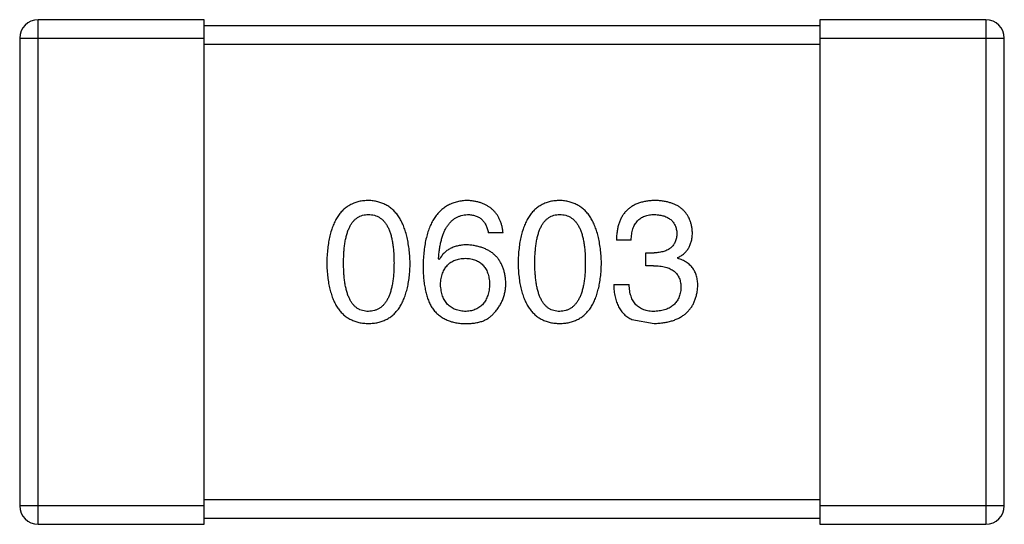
# Model space of a CAD drawing. Header units: inches. Extents: x -39 to 106, y -45 to 75.
# Tile 91 of 222: x 8.228 to 9.828, y -14.881 to -14.061. Entities that reach past the tile are written whole.
import ezdxf

# ---------------------------------------------------------------- set-up
doc = ezdxf.new("R2010")
doc.units = ezdxf.units.IN
doc.header["$LTSCALE"] = 1.21
doc.header["$MEASUREMENT"] = 0
doc.layers.get('0').update_dxf_attribs({"linetype": 'CONTINUOUS'})

msp = doc.modelspace()

# ---------------------------------------------------------------- linework, layer by layer
at = {"color": 7, "linetype": 'Continuous'}
for p, q in [((8.5282, -14.0615), (8.2582, -14.0615)), ((8.2582, -14.8815), (8.2582, -14.0615)), ((8.5282, -14.8815), (8.5282, -14.0615)), ((9.7982, -14.0615), (9.5282, -14.0615)), ((9.5282, -14.0615), (9.5282, -14.8815)), ((9.7982, -14.0615), (9.7982, -14.8815)), ((9.5282, -14.0715), (8.5282, -14.0715)), ((8.2282, -14.0915), (8.5282, -14.0915)), ((8.2282, -14.0915), (8.2282, -14.8515)), ((9.5282, -14.0915), (9.8282, -14.0915)), ((9.8282, -14.8515), (9.8282, -14.0915)), ((8.5282, -14.1015), (9.5282, -14.1015)), ((9.0137, -14.4077), (8.9897, -14.4077)), ((9.2219, -14.4197), (9.1978, -14.4197)), ((9.2459, -14.4405), (9.259, -14.4405)), ((9.2459, -14.4612), (9.2459, -14.4405)), ((8.9099, -14.4514), (8.9088, -14.4503)), ((9.258, -14.4612), (9.2459, -14.4612)), ((9.2973, -14.4481), (9.2973, -14.4492)), ((9.1935, -14.4918), (9.2186, -14.4918)), ((9.223, -14.5486), (9.259, -14.5552)), ((9.5282, -14.8415), (8.5282, -14.8415)), ((8.5282, -14.8515), (8.2282, -14.8515)), ((9.8282, -14.8515), (9.5282, -14.8515)), ((8.5282, -14.8715), (9.5282, -14.8715)), ((8.2582, -14.8815), (8.5282, -14.8815)), ((9.5282, -14.8815), (9.7982, -14.8815))]:
    msp.add_line(p, q, dxfattribs=at)
for centre, start, end in [((8.2582, -14.0915), 90, 180), ((9.7982, -14.0915), 0, 90), ((8.2582, -14.8515), 180, 270), ((9.7982, -14.8515), 270, 0)]:
    msp.add_arc(centre, 0.03, start, end, dxfattribs=at)
for points, knots in [([(8.7949, -14.3552), (8.7923, -14.3553), (8.7871, -14.3556), (8.7796, -14.3568), (8.7726, -14.359), (8.766, -14.3618), (8.76, -14.3655), (8.7545, -14.3699), (8.7495, -14.3752), (8.745, -14.3812), (8.741, -14.388), (8.7376, -14.3955), (8.7345, -14.4039), (8.7321, -14.413), (8.7301, -14.4228), (8.7286, -14.4335), (8.7276, -14.4449), (8.7273, -14.4528), (8.7272, -14.4568)], [0, 0, 0, 0, 0.057911, 0.113262, 0.165956, 0.217443, 0.268511, 0.319665, 0.372, 0.426129, 0.483365, 0.543779, 0.607756, 0.676562, 0.749704, 0.827713, 0.911177, 1, 1, 1, 1]), ([(8.8627, -14.4568), (8.8625, -14.4528), (8.8622, -14.445), (8.861, -14.4337), (8.8594, -14.4232), (8.8574, -14.4134), (8.8548, -14.4043), (8.8518, -14.396), (8.8483, -14.3885), (8.8443, -14.3817), (8.8398, -14.3757), (8.8348, -14.3704), (8.8294, -14.3659), (8.8234, -14.3622), (8.8169, -14.3593), (8.81, -14.3571), (8.8026, -14.3557), (8.7975, -14.3554), (8.7949, -14.3552)], [0, 0, 0, 0, 0.088475, 0.171606, 0.249595, 0.322626, 0.391327, 0.455765, 0.516374, 0.573675, 0.628522, 0.681161, 0.732559, 0.783563, 0.83504, 0.887639, 0.942585, 1, 1, 1, 1]), ([(8.9558, -14.3552), (8.953, -14.3554), (8.9475, -14.3557), (8.9395, -14.3572), (8.932, -14.3595), (8.925, -14.3625), (8.9186, -14.3664), (8.9127, -14.3711), (8.9074, -14.3765), (8.9027, -14.3828), (8.8984, -14.3899), (8.8947, -14.3977), (8.8915, -14.4064), (8.8889, -14.4158), (8.8867, -14.426), (8.8852, -14.4371), (8.8841, -14.4489), (8.8838, -14.457), (8.8837, -14.4612)], [0, 0, 0, 0, 0.058957, 0.115262, 0.16907, 0.221312, 0.273147, 0.324961, 0.377649, 0.432026, 0.488925, 0.549039, 0.612912, 0.680653, 0.753056, 0.830314, 0.912483, 1, 1, 1, 1]), ([(9.0137, -14.4077), (9.0135, -14.4057), (9.013, -14.4018), (9.0117, -14.3962), (9.0102, -14.3909), (9.0082, -14.386), (9.0058, -14.3814), (9.0031, -14.3772), (9, -14.3734), (8.9966, -14.3699), (8.9928, -14.3668), (8.9886, -14.364), (8.984, -14.3616), (8.9791, -14.3596), (8.9738, -14.3579), (8.9681, -14.3567), (8.9621, -14.3557), (8.9579, -14.3554), (8.9558, -14.3552)], [0, 0, 0, 0, 0.06947, 0.136096, 0.199592, 0.260665, 0.319672, 0.377156, 0.433415, 0.489984, 0.546535, 0.604276, 0.663499, 0.725182, 0.788953, 0.855683, 0.926216, 1, 1, 1, 1]), ([(9.1058, -14.3552), (9.1031, -14.3553), (9.098, -14.3556), (9.0905, -14.3568), (9.0835, -14.359), (9.0769, -14.3618), (9.0709, -14.3655), (9.0654, -14.3699), (9.0604, -14.3752), (9.0559, -14.3812), (9.0519, -14.388), (9.0484, -14.3955), (9.0454, -14.4039), (9.043, -14.413), (9.0409, -14.4228), (9.0395, -14.4335), (9.0384, -14.4449), (9.0382, -14.4528), (9.038, -14.4568)], [0, 0, 0, 0, 0.057911, 0.113262, 0.165956, 0.217443, 0.268511, 0.319665, 0.372, 0.426129, 0.483365, 0.543779, 0.607756, 0.676562, 0.749704, 0.827713, 0.911177, 1, 1, 1, 1]), ([(9.1736, -14.4568), (9.1734, -14.4528), (9.173, -14.445), (9.1719, -14.4337), (9.1703, -14.4232), (9.1682, -14.4134), (9.1657, -14.4043), (9.1627, -14.396), (9.1592, -14.3885), (9.1552, -14.3817), (9.1507, -14.3757), (9.1457, -14.3704), (9.1402, -14.3659), (9.1343, -14.3622), (9.1278, -14.3593), (9.1209, -14.3571), (9.1135, -14.3557), (9.1084, -14.3554), (9.1058, -14.3552)], [0, 0, 0, 0, 0.088475, 0.171606, 0.249595, 0.322626, 0.391327, 0.455765, 0.516374, 0.573675, 0.628522, 0.681161, 0.732559, 0.783563, 0.83504, 0.887639, 0.942585, 1, 1, 1, 1]), ([(9.2612, -14.3552), (9.2587, -14.3553), (9.2538, -14.3554), (9.2467, -14.3564), (9.2401, -14.3577), (9.234, -14.3595), (9.2283, -14.3618), (9.2231, -14.3647), (9.2184, -14.368), (9.2142, -14.3718), (9.2104, -14.3761), (9.2071, -14.3809), (9.2044, -14.3862), (9.2021, -14.3919), (9.2003, -14.3982), (9.199, -14.4049), (9.1981, -14.4121), (9.1979, -14.4171), (9.1978, -14.4197)], [0, 0, 0, 0, 0.073232, 0.142595, 0.207997, 0.270074, 0.329156, 0.386529, 0.441846, 0.496976, 0.551877, 0.607941, 0.665637, 0.725446, 0.788542, 0.855101, 0.925196, 1, 1, 1, 1]), ([(9.3213, -14.4066), (9.3212, -14.4046), (9.3208, -14.4007), (9.3198, -14.3951), (9.3183, -14.3898), (9.3165, -14.3849), (9.3141, -14.3804), (9.3114, -14.3763), (9.3083, -14.3725), (9.3047, -14.369), (9.3007, -14.366), (9.2963, -14.3634), (9.2915, -14.361), (9.2862, -14.3592), (9.2806, -14.3576), (9.2745, -14.3564), (9.268, -14.3555), (9.2635, -14.3553), (9.2612, -14.3552)], [0, 0, 0, 0, 0.067521, 0.132139, 0.193339, 0.252064, 0.309083, 0.364848, 0.420021, 0.475612, 0.532002, 0.589602, 0.649896, 0.712634, 0.778603, 0.848416, 0.922155, 1, 1, 1, 1]), ([(8.7545, -14.4568), (8.7545, -14.4537), (8.7546, -14.4475), (8.7551, -14.4386), (8.7558, -14.4303), (8.7569, -14.4226), (8.7584, -14.4155), (8.76, -14.409), (8.7621, -14.4032), (8.7645, -14.3979), (8.7671, -14.3933), (8.7701, -14.3892), (8.7735, -14.3858), (8.7771, -14.383), (8.7811, -14.3808), (8.7855, -14.3792), (8.7901, -14.3784), (8.7933, -14.3782), (8.7949, -14.3782)], [0, 0, 0, 0, 0.096452, 0.187278, 0.271765, 0.350519, 0.423437, 0.491321, 0.554011, 0.612224, 0.666281, 0.717003, 0.764884, 0.811423, 0.856783, 0.902993, 0.950236, 1, 1, 1, 1]), ([(8.7949, -14.3782), (8.7966, -14.3782), (8.7999, -14.3784), (8.8046, -14.3792), (8.8091, -14.3808), (8.8132, -14.383), (8.8169, -14.3858), (8.8204, -14.3892), (8.8234, -14.3933), (8.8262, -14.3979), (8.8287, -14.4032), (8.8308, -14.409), (8.8325, -14.4155), (8.834, -14.4226), (8.8351, -14.4303), (8.8359, -14.4386), (8.8364, -14.4475), (8.8364, -14.4537), (8.8365, -14.4568)], [0, 0, 0, 0, 0.050604, 0.098688, 0.145699, 0.191791, 0.238625, 0.286717, 0.337546, 0.391814, 0.449755, 0.512106, 0.579685, 0.652048, 0.730262, 0.814146, 0.904281, 1, 1, 1, 1]), ([(8.9088, -14.4503), (8.909, -14.4475), (8.9094, -14.442), (8.9105, -14.434), (8.9117, -14.4266), (8.9133, -14.4197), (8.9152, -14.4133), (8.9174, -14.4074), (8.9198, -14.4021), (8.9226, -14.3973), (8.9258, -14.3931), (8.9291, -14.3893), (8.9328, -14.3861), (8.9369, -14.3834), (8.9412, -14.3812), (8.9458, -14.3797), (8.9507, -14.3785), (8.9541, -14.3783), (8.9558, -14.3782)], [0, 0, 0, 0, 0.089218, 0.173709, 0.252753, 0.326963, 0.397099, 0.462534, 0.524018, 0.582178, 0.637235, 0.689955, 0.741228, 0.791618, 0.841661, 0.892925, 0.945259, 1, 1, 1, 1]), ([(8.9558, -14.3782), (8.9581, -14.3782), (8.9624, -14.3784), (8.9685, -14.3798), (8.974, -14.3821), (8.9787, -14.3854), (8.9826, -14.3897), (8.9858, -14.3948), (8.9882, -14.4009), (8.9892, -14.4053), (8.9897, -14.4077)], [0, 0, 0, 0, 0.136586, 0.261496, 0.378089, 0.490612, 0.605522, 0.725767, 0.8561, 1, 1, 1, 1]), ([(9.0654, -14.4568), (9.0654, -14.4537), (9.0654, -14.4475), (9.0659, -14.4386), (9.0667, -14.4303), (9.0677, -14.4226), (9.0692, -14.4155), (9.0709, -14.409), (9.073, -14.4032), (9.0753, -14.3979), (9.078, -14.3933), (9.081, -14.3892), (9.0844, -14.3858), (9.088, -14.383), (9.092, -14.3808), (9.0963, -14.3792), (9.101, -14.3784), (9.1042, -14.3782), (9.1058, -14.3782)], [0, 0, 0, 0, 0.096452, 0.187278, 0.271765, 0.350519, 0.423437, 0.491321, 0.554011, 0.612224, 0.666281, 0.717003, 0.764884, 0.811423, 0.856783, 0.902993, 0.950236, 1, 1, 1, 1]), ([(9.1058, -14.3782), (9.1075, -14.3782), (9.1107, -14.3784), (9.1155, -14.3792), (9.1199, -14.3808), (9.1241, -14.383), (9.1278, -14.3858), (9.1312, -14.3892), (9.1343, -14.3933), (9.1371, -14.3979), (9.1395, -14.4032), (9.1416, -14.409), (9.1434, -14.4155), (9.1448, -14.4226), (9.146, -14.4303), (9.1468, -14.4386), (9.1472, -14.4475), (9.1473, -14.4537), (9.1473, -14.4568)], [0, 0, 0, 0, 0.050604, 0.098688, 0.145699, 0.191791, 0.238625, 0.286717, 0.337546, 0.391814, 0.449755, 0.512106, 0.579685, 0.652048, 0.730262, 0.814146, 0.904281, 1, 1, 1, 1]), ([(9.2219, -14.4197), (9.222, -14.418), (9.2221, -14.4148), (9.2227, -14.41), (9.2234, -14.4056), (9.2246, -14.4016), (9.226, -14.3978), (9.2277, -14.3944), (9.2297, -14.3913), (9.2319, -14.3885), (9.2345, -14.386), (9.2373, -14.3839), (9.2404, -14.3821), (9.2438, -14.3807), (9.2475, -14.3795), (9.2515, -14.3787), (9.2557, -14.3782), (9.2586, -14.3782), (9.2601, -14.3782)], [0, 0, 0, 0, 0.078134, 0.15164, 0.221358, 0.286689, 0.348614, 0.407697, 0.464247, 0.520153, 0.574432, 0.629291, 0.684538, 0.742032, 0.801329, 0.863637, 0.930123, 1, 1, 1, 1]), ([(9.2601, -14.3782), (9.2615, -14.3782), (9.2642, -14.3783), (9.268, -14.3788), (9.2717, -14.3795), (9.2751, -14.3804), (9.2782, -14.3815), (9.2811, -14.3829), (9.2837, -14.3845), (9.2861, -14.3863), (9.2883, -14.3883), (9.2901, -14.3906), (9.2918, -14.3931), (9.2932, -14.3958), (9.2943, -14.3987), (9.2952, -14.4019), (9.2959, -14.4052), (9.2961, -14.4076), (9.2962, -14.4088)], [0, 0, 0, 0, 0.078051, 0.151197, 0.220412, 0.286742, 0.34933, 0.409464, 0.467368, 0.52298, 0.578639, 0.633998, 0.690142, 0.746855, 0.805868, 0.867776, 0.932345, 1, 1, 1, 1]), ([(9.2962, -14.4088), (9.2961, -14.41), (9.296, -14.4124), (9.2955, -14.4159), (9.2947, -14.4192), (9.2936, -14.4222), (9.2922, -14.425), (9.2905, -14.4276), (9.2886, -14.4299), (9.2864, -14.4321), (9.2839, -14.4339), (9.2812, -14.4355), (9.2782, -14.437), (9.2749, -14.4381), (9.2713, -14.439), (9.2674, -14.4398), (9.2633, -14.4403), (9.2605, -14.4404), (9.259, -14.4405)], [0, 0, 0, 0, 0.067741, 0.131599, 0.192143, 0.249977, 0.306453, 0.361639, 0.416449, 0.471489, 0.527582, 0.584873, 0.644974, 0.70814, 0.77492, 0.845909, 0.920585, 1, 1, 1, 1]), ([(9.2973, -14.4481), (9.2992, -14.4471), (9.3029, -14.4453), (9.3079, -14.4416), (9.3121, -14.4372), (9.3155, -14.4323), (9.3181, -14.4267), (9.32, -14.4205), (9.3212, -14.4138), (9.3213, -14.409), (9.3213, -14.4066)], [0, 0, 0, 0, 0.125227, 0.244792, 0.361427, 0.478215, 0.59667, 0.722058, 0.856314, 1, 1, 1, 1]), ([(8.9558, -14.4273), (8.9532, -14.4274), (8.9481, -14.4275), (8.9408, -14.4287), (8.9341, -14.4306), (8.9279, -14.4332), (8.9224, -14.4366), (8.9176, -14.4408), (8.9133, -14.4457), (8.9111, -14.4495), (8.9099, -14.4514)], [0, 0, 0, 0, 0.144617, 0.279572, 0.40596, 0.526097, 0.64389, 0.760003, 0.877724, 1, 1, 1, 1]), ([(9.0181, -14.4896), (9.018, -14.4873), (9.0178, -14.4827), (9.0168, -14.4761), (9.0153, -14.4699), (9.0136, -14.4641), (9.0112, -14.4587), (9.0084, -14.4537), (9.0052, -14.4491), (9.0015, -14.445), (8.9974, -14.4413), (8.9928, -14.438), (8.9877, -14.4352), (8.9822, -14.4328), (8.9763, -14.4307), (8.9699, -14.4292), (8.963, -14.428), (8.9583, -14.4276), (8.9558, -14.4273)], [0, 0, 0, 0, 0.071527, 0.139094, 0.20346, 0.264939, 0.323904, 0.381383, 0.437591, 0.493343, 0.549401, 0.606085, 0.664838, 0.725424, 0.788712, 0.855452, 0.925772, 1, 1, 1, 1]), ([(8.7272, -14.4568), (8.7273, -14.4608), (8.7276, -14.4684), (8.7286, -14.4795), (8.7301, -14.4898), (8.7321, -14.4993), (8.7346, -14.5081), (8.7376, -14.5162), (8.741, -14.5235), (8.7451, -14.53), (8.7495, -14.5359), (8.7545, -14.541), (8.76, -14.5453), (8.7661, -14.5488), (8.7726, -14.5515), (8.7796, -14.5536), (8.7871, -14.5548), (8.7923, -14.5551), (8.7949, -14.5552)], [0, 0, 0, 0, 0.087693, 0.170223, 0.247496, 0.319826, 0.387768, 0.451403, 0.511459, 0.568358, 0.622671, 0.675251, 0.726739, 0.778422, 0.830759, 0.884394, 0.940865, 1, 1, 1, 1]), ([(8.7949, -14.5355), (8.7933, -14.5355), (8.7901, -14.5353), (8.7855, -14.5344), (8.7811, -14.5329), (8.7772, -14.5307), (8.7735, -14.5279), (8.7701, -14.5245), (8.7671, -14.5204), (8.7645, -14.5158), (8.7621, -14.5105), (8.76, -14.5047), (8.7584, -14.4982), (8.7569, -14.4911), (8.7558, -14.4834), (8.7551, -14.4751), (8.7546, -14.4662), (8.7545, -14.46), (8.7545, -14.4568)], [0, 0, 0, 0, 0.049766, 0.097012, 0.143225, 0.188786, 0.235079, 0.282962, 0.333687, 0.387747, 0.445963, 0.508657, 0.576545, 0.649868, 0.72822, 0.812712, 0.903543, 1, 1, 1, 1]), ([(8.7949, -14.5552), (8.7976, -14.5551), (8.8028, -14.5548), (8.8103, -14.5536), (8.8173, -14.5515), (8.8238, -14.5488), (8.8298, -14.5453), (8.8353, -14.541), (8.8403, -14.5359), (8.8448, -14.5301), (8.8488, -14.5235), (8.8523, -14.5162), (8.8553, -14.5081), (8.8578, -14.4993), (8.8598, -14.4898), (8.8613, -14.4795), (8.8623, -14.4684), (8.8626, -14.4608), (8.8627, -14.4568)], [0, 0, 0, 0, 0.059134, 0.115603, 0.169236, 0.221572, 0.273254, 0.32474, 0.377319, 0.431815, 0.488555, 0.548609, 0.612242, 0.680182, 0.75251, 0.829782, 0.91231, 1, 1, 1, 1]), ([(8.8365, -14.4568), (8.8364, -14.46), (8.8364, -14.4661), (8.8359, -14.4749), (8.8351, -14.4831), (8.834, -14.4907), (8.8325, -14.4977), (8.8307, -14.5042), (8.8287, -14.51), (8.8262, -14.5153), (8.8235, -14.5199), (8.8203, -14.524), (8.817, -14.5275), (8.8132, -14.5303), (8.8091, -14.5325), (8.8046, -14.5342), (8.7999, -14.5352), (8.7966, -14.5354), (8.7949, -14.5355)], [0, 0, 0, 0, 0.094834, 0.184067, 0.267029, 0.344713, 0.417334, 0.484367, 0.546941, 0.604717, 0.65953, 0.710539, 0.759381, 0.806382, 0.853027, 0.900623, 0.949121, 1, 1, 1, 1]), ([(8.8837, -14.4612), (8.8837, -14.4648), (8.8838, -14.4716), (8.8845, -14.4817), (8.8855, -14.4911), (8.8872, -14.4999), (8.8891, -14.508), (8.8915, -14.5156), (8.8944, -14.5226), (8.8968, -14.5269), (8.8979, -14.529)], [0, 0, 0, 0, 0.151498, 0.29521, 0.430242, 0.557137, 0.677306, 0.790845, 0.898111, 1, 1, 1, 1]), ([(8.9121, -14.4918), (8.9122, -14.4901), (8.9124, -14.4869), (8.9131, -14.4821), (8.9141, -14.4777), (8.9154, -14.4736), (8.9169, -14.4698), (8.9188, -14.4664), (8.9208, -14.4632), (8.9233, -14.4604), (8.9259, -14.4578), (8.9289, -14.4557), (8.9321, -14.4537), (8.9357, -14.4522), (8.9395, -14.4509), (8.9436, -14.45), (8.948, -14.4494), (8.951, -14.4493), (8.9525, -14.4492)], [0, 0, 0, 0, 0.076072, 0.148369, 0.216753, 0.281358, 0.342792, 0.401604, 0.458929, 0.514444, 0.569818, 0.625343, 0.681554, 0.739608, 0.800134, 0.863477, 0.929547, 1, 1, 1, 1]), ([(8.9525, -14.4492), (8.954, -14.4493), (8.957, -14.4494), (8.9612, -14.45), (8.9652, -14.4509), (8.9689, -14.4521), (8.9723, -14.4537), (8.9755, -14.4555), (8.9784, -14.4576), (8.981, -14.4601), (8.9833, -14.4629), (8.9854, -14.4659), (8.9872, -14.4693), (8.9887, -14.473), (8.9899, -14.477), (8.9909, -14.4813), (8.9916, -14.4859), (8.9918, -14.4891), (8.9919, -14.4907)], [0, 0, 0, 0, 0.069884, 0.136529, 0.199638, 0.259844, 0.317774, 0.374356, 0.430026, 0.485148, 0.5409, 0.597889, 0.657472, 0.718614, 0.783613, 0.85129, 0.923712, 1, 1, 1, 1]), ([(9.038, -14.4568), (9.0382, -14.4608), (9.0384, -14.4684), (9.0395, -14.4795), (9.0409, -14.4898), (9.0429, -14.4993), (9.0454, -14.5081), (9.0484, -14.5162), (9.0519, -14.5235), (9.0559, -14.53), (9.0604, -14.5359), (9.0654, -14.541), (9.0709, -14.5453), (9.0769, -14.5488), (9.0835, -14.5515), (9.0905, -14.5536), (9.098, -14.5548), (9.1031, -14.5551), (9.1058, -14.5552)], [0, 0, 0, 0, 0.087693, 0.170223, 0.247496, 0.319826, 0.387768, 0.451403, 0.511459, 0.568358, 0.622671, 0.675251, 0.726739, 0.778422, 0.830759, 0.884394, 0.940865, 1, 1, 1, 1]), ([(9.1058, -14.5355), (9.1042, -14.5355), (9.101, -14.5353), (9.0963, -14.5344), (9.092, -14.5329), (9.088, -14.5307), (9.0843, -14.5279), (9.081, -14.5245), (9.078, -14.5204), (9.0753, -14.5158), (9.073, -14.5105), (9.0709, -14.5047), (9.0692, -14.4982), (9.0678, -14.4911), (9.0667, -14.4834), (9.0659, -14.4751), (9.0654, -14.4662), (9.0654, -14.46), (9.0654, -14.4568)], [0, 0, 0, 0, 0.049766, 0.097012, 0.143225, 0.188786, 0.235079, 0.282962, 0.333687, 0.387747, 0.445963, 0.508657, 0.576545, 0.649868, 0.72822, 0.812712, 0.903543, 1, 1, 1, 1]), ([(9.1058, -14.5552), (9.1084, -14.5551), (9.1136, -14.5548), (9.1211, -14.5536), (9.1281, -14.5515), (9.1347, -14.5488), (9.1407, -14.5453), (9.1462, -14.541), (9.1512, -14.5359), (9.1557, -14.5301), (9.1597, -14.5235), (9.1632, -14.5162), (9.1662, -14.5081), (9.1686, -14.4993), (9.1707, -14.4898), (9.1721, -14.4795), (9.1732, -14.4684), (9.1734, -14.4608), (9.1736, -14.4568)], [0, 0, 0, 0, 0.059134, 0.115603, 0.169236, 0.221572, 0.273254, 0.32474, 0.377319, 0.431815, 0.488555, 0.548609, 0.612242, 0.680182, 0.75251, 0.829782, 0.91231, 1, 1, 1, 1]), ([(9.1473, -14.4568), (9.1473, -14.46), (9.1472, -14.4661), (9.1468, -14.4749), (9.146, -14.4831), (9.1448, -14.4907), (9.1434, -14.4977), (9.1416, -14.5042), (9.1395, -14.51), (9.1371, -14.5153), (9.1343, -14.5199), (9.1312, -14.524), (9.1278, -14.5275), (9.124, -14.5303), (9.1199, -14.5325), (9.1155, -14.5342), (9.1108, -14.5352), (9.1075, -14.5354), (9.1058, -14.5355)], [0, 0, 0, 0, 0.094834, 0.184067, 0.267029, 0.344713, 0.417334, 0.484367, 0.546941, 0.604717, 0.65953, 0.710539, 0.759381, 0.806382, 0.853027, 0.900623, 0.949121, 1, 1, 1, 1]), ([(9.258, -14.4612), (9.2598, -14.4612), (9.2633, -14.4613), (9.2683, -14.4617), (9.2731, -14.4624), (9.2775, -14.4634), (9.2815, -14.4646), (9.2853, -14.4662), (9.2886, -14.4681), (9.2916, -14.4702), (9.2942, -14.4726), (9.2965, -14.4753), (9.2985, -14.4782), (9.3001, -14.4815), (9.3013, -14.4851), (9.3022, -14.4889), (9.3027, -14.493), (9.3027, -14.4958), (9.3028, -14.4973)], [0, 0, 0, 0, 0.082495, 0.159728, 0.232496, 0.300725, 0.365163, 0.425859, 0.483728, 0.538892, 0.592921, 0.646195, 0.699968, 0.754746, 0.811387, 0.870806, 0.933482, 1, 1, 1, 1]), ([(9.3301, -14.494), (9.3301, -14.4926), (9.33, -14.4898), (9.3296, -14.4857), (9.329, -14.4818), (9.3281, -14.4781), (9.3269, -14.4746), (9.3255, -14.4713), (9.3238, -14.4682), (9.322, -14.4653), (9.3198, -14.4626), (9.3173, -14.4601), (9.3146, -14.4578), (9.3116, -14.4556), (9.3084, -14.4537), (9.305, -14.4519), (9.3012, -14.4505), (9.2986, -14.4496), (9.2973, -14.4492)], [0, 0, 0, 0, 0.071215, 0.138707, 0.20396, 0.266995, 0.327734, 0.387609, 0.445602, 0.503345, 0.561136, 0.618597, 0.677672, 0.738255, 0.799989, 0.863961, 0.930555, 1, 1, 1, 1]), ([(8.9536, -14.5355), (8.952, -14.5355), (8.9489, -14.5353), (8.9445, -14.5347), (8.9402, -14.5338), (8.9363, -14.5325), (8.9327, -14.5309), (8.9293, -14.5289), (8.9263, -14.5267), (8.9236, -14.5241), (8.921, -14.5212), (8.9189, -14.5179), (8.917, -14.5144), (8.9154, -14.5105), (8.9142, -14.5063), (8.9132, -14.5018), (8.9124, -14.4969), (8.9122, -14.4935), (8.9121, -14.4918)], [0, 0, 0, 0, 0.070403, 0.137196, 0.200053, 0.260887, 0.31876, 0.37535, 0.430743, 0.485927, 0.541678, 0.598832, 0.657726, 0.719441, 0.783504, 0.851852, 0.923533, 1, 1, 1, 1]), ([(8.9919, -14.4907), (8.9918, -14.4925), (8.9916, -14.4958), (8.9909, -14.5007), (8.9899, -14.5052), (8.9888, -14.5095), (8.9873, -14.5134), (8.9856, -14.517), (8.9836, -14.5203), (8.9813, -14.5233), (8.9788, -14.5259), (8.976, -14.5283), (8.9729, -14.5303), (8.9695, -14.532), (8.966, -14.5334), (8.9621, -14.5344), (8.958, -14.5352), (8.9551, -14.5354), (8.9536, -14.5355)], [0, 0, 0, 0, 0.078863, 0.153308, 0.223539, 0.289857, 0.35341, 0.413572, 0.471721, 0.528235, 0.584279, 0.638781, 0.69466, 0.751251, 0.809198, 0.869697, 0.933318, 1, 1, 1, 1]), ([(8.9984, -14.5388), (9, -14.5371), (9.0031, -14.5336), (9.0071, -14.5281), (9.0105, -14.5222), (9.0133, -14.5162), (9.0155, -14.5099), (9.017, -14.5033), (9.0179, -14.4966), (9.0181, -14.492), (9.0181, -14.4896)], [0, 0, 0, 0, 0.129393, 0.255335, 0.378531, 0.500878, 0.622934, 0.746191, 0.87096, 1, 1, 1, 1]), ([(9.1935, -14.4918), (9.1935, -14.4936), (9.1937, -14.4971), (9.1941, -14.5022), (9.1948, -14.5071), (9.1957, -14.5117), (9.1968, -14.5161), (9.198, -14.5203), (9.1996, -14.5242), (9.2013, -14.5279), (9.2033, -14.5313), (9.2054, -14.5345), (9.2078, -14.5375), (9.2104, -14.5402), (9.2132, -14.5427), (9.2163, -14.5449), (9.2195, -14.547), (9.2218, -14.5481), (9.223, -14.5486)], [0, 0, 0, 0, 0.078937, 0.154495, 0.226898, 0.296844, 0.363348, 0.427781, 0.48946, 0.549586, 0.607902, 0.664733, 0.720805, 0.776157, 0.831175, 0.886736, 0.943094, 1, 1, 1, 1]), ([(9.2601, -14.5355), (9.2585, -14.5355), (9.2553, -14.5355), (9.2507, -14.5349), (9.2464, -14.5341), (9.2424, -14.5329), (9.2387, -14.5314), (9.2353, -14.5295), (9.2322, -14.5272), (9.2295, -14.5247), (9.227, -14.5217), (9.2249, -14.5185), (9.223, -14.5148), (9.2215, -14.5109), (9.2203, -14.5066), (9.2194, -14.502), (9.2188, -14.497), (9.2187, -14.4936), (9.2186, -14.4918)], [0, 0, 0, 0, 0.071272, 0.13882, 0.201858, 0.262757, 0.320043, 0.376709, 0.431462, 0.486034, 0.541209, 0.597703, 0.65589, 0.717768, 0.782056, 0.850407, 0.92277, 1, 1, 1, 1]), ([(9.259, -14.5552), (9.2618, -14.5551), (9.2671, -14.5548), (9.2749, -14.5539), (9.2821, -14.5525), (9.2888, -14.5507), (9.295, -14.5484), (9.3008, -14.5457), (9.306, -14.5425), (9.3107, -14.5389), (9.3149, -14.5348), (9.3186, -14.5303), (9.3219, -14.5254), (9.3245, -14.5199), (9.3267, -14.5141), (9.3284, -14.5078), (9.3296, -14.5011), (9.3299, -14.4964), (9.3301, -14.494)], [0, 0, 0, 0, 0.078078, 0.151942, 0.221594, 0.28726, 0.350176, 0.409768, 0.467648, 0.523784, 0.578904, 0.634014, 0.689819, 0.746826, 0.805875, 0.867063, 0.931764, 1, 1, 1, 1]), ([(9.3028, -14.4973), (9.3027, -14.4987), (9.3024, -14.5016), (9.3017, -14.5057), (9.3007, -14.5096), (9.2993, -14.5132), (9.2977, -14.5165), (9.2958, -14.5196), (9.2936, -14.5224), (9.2911, -14.525), (9.2882, -14.5272), (9.2851, -14.5292), (9.2816, -14.531), (9.2779, -14.5324), (9.2739, -14.5336), (9.2696, -14.5345), (9.265, -14.5352), (9.2618, -14.5354), (9.2601, -14.5355)], [0, 0, 0, 0, 0.068514, 0.133941, 0.195994, 0.255362, 0.312994, 0.369441, 0.424687, 0.480522, 0.537148, 0.594801, 0.654411, 0.716817, 0.781981, 0.850498, 0.923306, 1, 1, 1, 1]), ([(8.8979, -14.529), (8.8994, -14.531), (8.9023, -14.535), (8.9075, -14.5401), (8.9132, -14.5446), (8.9195, -14.5482), (8.9262, -14.5512), (8.9334, -14.5533), (8.9412, -14.5547), (8.9465, -14.5551), (8.9493, -14.5552)], [0, 0, 0, 0, 0.125033, 0.246266, 0.36603, 0.485265, 0.606781, 0.732144, 0.862551, 1, 1, 1, 1]), ([(8.9493, -14.5552), (8.9521, -14.5553), (8.9575, -14.5553), (8.9653, -14.5547), (8.9724, -14.5536), (8.979, -14.5518), (8.9848, -14.5495), (8.99, -14.5465), (8.9947, -14.5431), (8.9972, -14.5402), (8.9984, -14.5388)], [0, 0, 0, 0, 0.156782, 0.301945, 0.436395, 0.561474, 0.678489, 0.78853, 0.894967, 1, 1, 1, 1])]:
    msp.add_open_spline(points, degree=3, knots=knots, dxfattribs=at)

doc.saveas('drawing.dxf')
